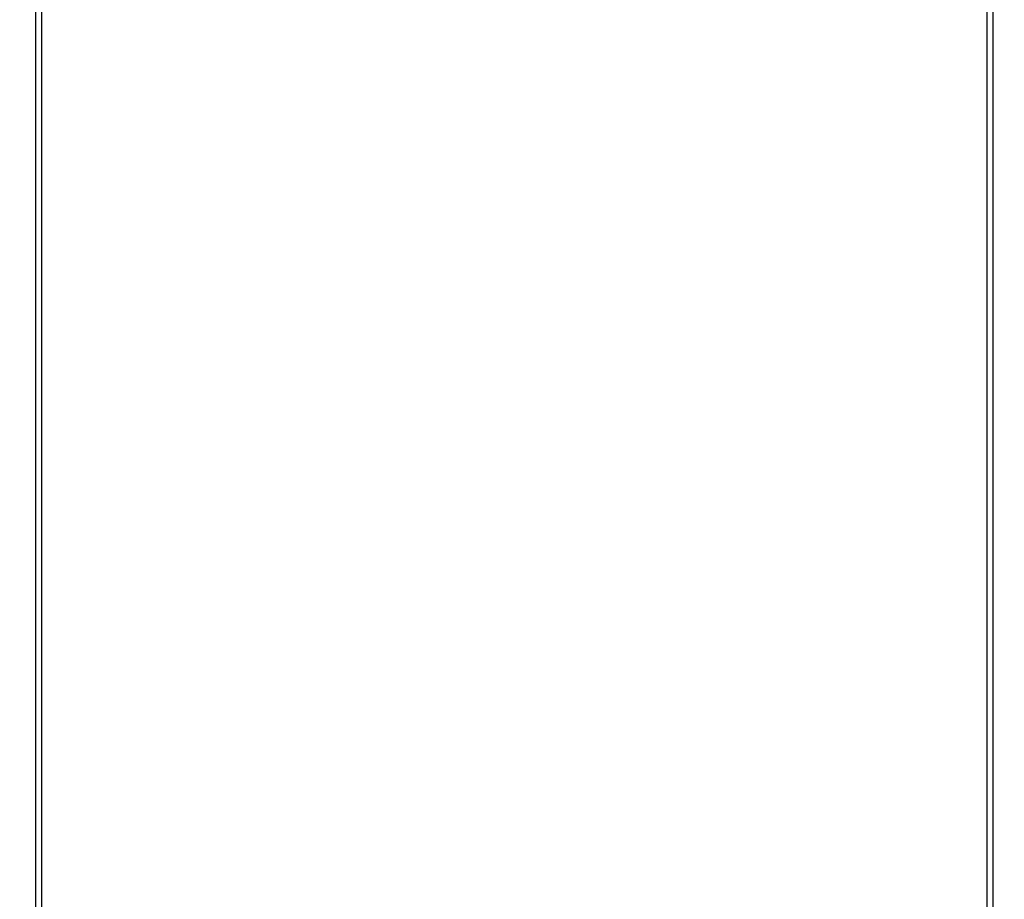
# Model space of a CAD drawing. Header units: millimetres. Extents: x -40 to 419, y 0 to 295.
# Tile 29 of 85: x 109 to 126, y 191 to 207. Entities that reach past the tile are written whole.
import ezdxf
from ezdxf.enums import TextEntityAlignment as Align

# ---------------------------------------------------------------- set-up
doc = ezdxf.new("R2010")
doc.units = ezdxf.units.MM
doc.layers.add('BW4C_TWINTOWER_H', color=7, linetype='Continuous')
doc.layers.add('Standard', color=7, linetype='Continuous')
doc.styles.add('SEACAD_Arial', font='arial.ttf')
doc.dimstyles.new('ISO_(mm)', dxfattribs={"dimtxt": 3, "dimasz": 3, "dimexe": 1.5, "dimexo": 0, "dimgap": 0.75, "dimtad": 1, "dimdec": 0, "dimlfac": 10, "dimtxsty": 'SEACAD_Arial', "dimblk1": '_SE_FILLED', "dimblk2": '_SE_FILLED', "dimsah": 1, "dimcen": 1.5, "dimadec": 0, "dimazin": 0, "dimtfac": 0.5, "dimtmove": 0, "dimatfit": 3, "dimfxl": 1, "dimarcsym": 0})

# ---------------------------------------------------------------- blocks, each defined once
blk = doc.blocks.new('SE1')
at = {"layer": 'BW4C_TWINTOWER_H', "color": 7, "linetype": 'Continuous'}
for p, q in [((109.106, 189.654), (109.106, 228.104)), ((109.206, 228.104), (109.206, 189.654)), ((125.746, 189.654), (125.746, 228.104)), ((125.846, 228.104), (125.846, 189.654))]:
    blk.add_line(p, q, dxfattribs=at)
blk = doc.blocks.new('DMBLK11')
at = {"layer": 'Standard', "linetype": 'Continuous'}
for points in [[(88.95, 154.663), (88.95, 155.663), (85.95, 155.163)], [(145.896, 154.663), (148.896, 155.163), (145.896, 155.663)]]:
    blk.add_hatch(color=7, dxfattribs=at).paths.add_polyline_path(points)
at = {"layer": 'Standard', "color": 7, "linetype": 'Continuous'}
for p, q in [((148.896, 189.854), (148.896, 153.663)), ((85.95, 189.754), (85.95, 153.663)), ((85.95, 155.163), (148.896, 155.163))]:
    blk.add_line(p, q, dxfattribs=at)
at = {"layer": 'Standard', "color": 7, "linetype": 'Continuous', "style": 'SEACAD_Arial'}
blk.add_text('629', height=3, dxfattribs=at).set_placement((113.901, 158.913), align=Align.TOP_LEFT)
blk = doc.blocks.new('_SE_FILLED')
at = {"color": 0}
blk.add_line((0, 0), (-1, 0), dxfattribs=at)
blk.add_solid([(0, 0), (-1, -0.1665), (-1, 0.1665), (0, 0)], dxfattribs=at)

msp = doc.modelspace()

# ---------------------------------------------------------------- block references
at = {"layer": 'Standard'}
msp.add_blockref('SE1', (0, 0), dxfattribs=at)

# ---------------------------------------------------------------- dimensions: what is measured, and where the dimension line sits
at = {"layer": 'Standard', "color": 7, "linetype": 'Continuous'}
dim = msp.add_linear_dim(base=(148.8961, 155.1633), p1=(85.9501, 189.7544), p2=(148.8961, 206.4344), text='\\A1;<>', dimstyle='ISO_(mm)', dxfattribs=at)
dim.commit()
dim.dimension.update_dxf_attribs({"geometry": 'DMBLK11', "text_midpoint": (117.4231, 155.1633), "dimtype": 160})

doc.saveas('drawing.dxf')
